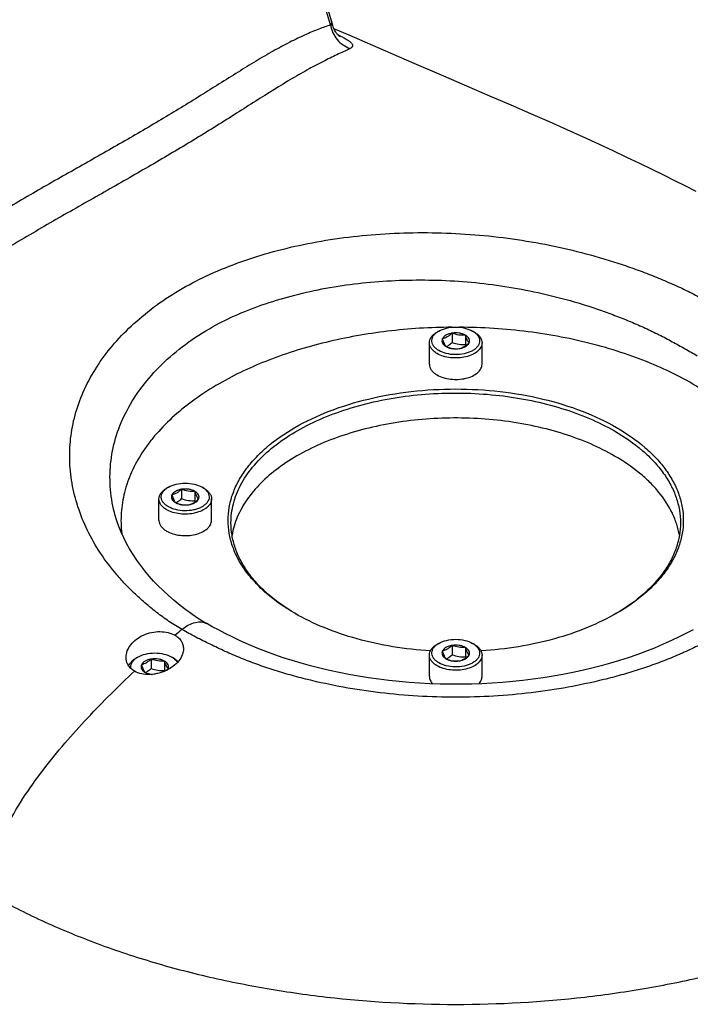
# Model space of a CAD drawing. Header units: millimetres. Extents: x 16 to 3344, y 34 to 2360.
# Tile 118 of 127: x 2955 to 3025, y 1861 to 1964. Entities that reach past the tile are written whole.
import ezdxf

# ---------------------------------------------------------------- set-up
doc = ezdxf.new("R2010")
doc.units = ezdxf.units.MM
doc.header["$LTSCALE"] = 185.02
doc.layers.add('DEFAULT_VBL19', color=7, linetype='CONTINUOUS')
doc.layers.add('TOP_ASM_PBL22', color=7, linetype='CONTINUOUS')

# ---------------------------------------------------------------- blocks, each defined once
blk = doc.blocks.new('TOP_ASM_PBL22', base_point=(2937.72, 1962.28))
at = {"layer": 'TOP_ASM_PBL22', "color": 7}
for p, q in [((2999.15, 1931.85), (2998.97, 1931.75)), ((3002.86, 1931.75), (3002.69, 1931.85)), ((3000.54, 1931.63), (3000.54, 1930.66)), ((3001.94, 1931.42), (3001.94, 1930.45)), ((2998.17, 1928.38), (2998.17, 1930.62)), ((3003.67, 1928.38), (3003.67, 1930.62)), ((2970.87, 1915.52), (2970.69, 1915.42)), ((2974.58, 1915.42), (2974.4, 1915.52)), ((2972.26, 1915.3), (2972.26, 1914.33)), ((2973.65, 1915.09), (2973.65, 1914.12)), ((2969.88, 1912.05), (2969.88, 1914.29)), ((2975.38, 1912.05), (2975.38, 1914.29)), ((2999.15, 1899.19), (2998.97, 1899.09)), ((3000.54, 1898.97), (3000.54, 1898)), ((3002.86, 1899.09), (3002.69, 1899.19)), ((2998.17, 1895.72), (2998.17, 1897.96)), ((3001.94, 1898.76), (3001.94, 1897.79)), ((3003.67, 1895.72), (3003.67, 1897.96)), ((2967.68, 1897.76), (2967.51, 1897.66)), ((2969.08, 1897.54), (2969.08, 1896.57)), ((2970.47, 1897.33), (2970.47, 1896.36)), ((2971.4, 1897.66), (2971.22, 1897.76))]:
    blk.add_line(p, q, dxfattribs=at)
for points in [[(2988.06, 1963.8), (2984.24, 1976.78), (2980.81, 1988.43), (2977.61, 1999.29), (2974.63, 2009.35)], [(2988.8, 1962.64), (2988.8, 1962.64), (2988.8, 1962.65), (2988.79, 1962.65), (2988.78, 1962.66), (2988.76, 1962.68), (2988.74, 1962.69), (2988.72, 1962.72), (2988.69, 1962.74), (2988.65, 1962.78), (2988.62, 1962.81), (2988.58, 1962.86), (2988.53, 1962.91), (2988.48, 1962.97), (2988.43, 1963.04), (2988.38, 1963.12), (2988.32, 1963.21), (2988.26, 1963.31), (2988.21, 1963.43), (2988.15, 1963.55), (2988.1, 1963.68), (2988.06, 1963.8)], [(3026.05, 1946.45), (3024.97, 1946.99), (3023.85, 1947.55), (3022.68, 1948.14), (3021.45, 1948.74), (3020.16, 1949.36), (3018.81, 1950.01), (3017.38, 1950.69), (3015.87, 1951.39), (3014.27, 1952.13), (3012.57, 1952.91), (3010.74, 1953.72), (3008.79, 1954.58), (3006.71, 1955.48), (3004.49, 1956.43), (3002.08, 1957.47), (2999.45, 1958.61), (2996.59, 1959.84), (2993.38, 1961.23), (2989.78, 1962.78), (2988.19, 1963.47)], [(2974.89, 1901.25), (2974.37, 1901.56), (2973.83, 1901.9), (2973.28, 1902.27), (2972.71, 1902.69), (2972.1, 1903.16), (2971.47, 1903.67), (2970.87, 1904.2), (2970.31, 1904.71), (2969.81, 1905.21), (2969.33, 1905.71), (2968.87, 1906.22), (2968.42, 1906.76), (2967.98, 1907.33), (2967.56, 1907.9), (2967.18, 1908.48), (2966.82, 1909.07), (2966.5, 1909.65), (2966.2, 1910.23), (2965.94, 1910.82), (2965.7, 1911.41), (2965.49, 1912.01), (2965.32, 1912.55)], [(3025.75, 1900.6), (3025.06, 1900.24), (3024.3, 1899.87), (3023.48, 1899.48), (3022.61, 1899.09), (3021.7, 1898.7), (3020.78, 1898.34), (3019.87, 1898), (3018.97, 1897.69), (3018.05, 1897.39), (3017.11, 1897.11), (3016.14, 1896.85), (3015.16, 1896.59), (3014.16, 1896.36), (3013.15, 1896.14), (3012.13, 1895.94), (3011.1, 1895.75), (3010.05, 1895.58), (3009, 1895.44), (3007.94, 1895.31), (3006.88, 1895.19), (3005.8, 1895.1), (3004.73, 1895.02), (3003.65, 1894.97), (3002.56, 1894.93), (3001.48, 1894.91), (3000.39, 1894.91), (2999.31, 1894.93), (2998.22, 1894.97), (2997.14, 1895.02), (2996.06, 1895.1), (2994.99, 1895.19), (2993.93, 1895.3), (2992.87, 1895.43), (2991.81, 1895.58), (2990.77, 1895.75), (2989.74, 1895.93), (2988.72, 1896.13), (2987.71, 1896.35), (2986.71, 1896.59), (2985.72, 1896.84), (2984.76, 1897.11), (2983.81, 1897.39), (2982.89, 1897.68), (2981.99, 1897.99), (2981.08, 1898.33), (2980.17, 1898.69), (2979.26, 1899.07), (2978.38, 1899.47), (2977.56, 1899.86), (2976.8, 1900.23), (2976.1, 1900.59), (2975.46, 1900.93), (2974.89, 1901.25)]]:
    blk.add_lwpolyline(points, dxfattribs=at)
for centre, radius, start, end in [((2999.05, 1931.97), 1.96, 296.7493, 300.0196), ((3009.55, 1932.93), 8.01, 198.0496, 198.8738), ((2970.77, 1915.64), 1.96, 296.7493, 300.0196), ((2981.27, 1916.6), 8.01, 198.0496, 198.8738), ((2995.22, 1921.12), 21.84, 239.3579, 239.6842), ((3006.64, 1921.09), 21.8, 300.4234, 300.6409), ((3045.87, 1811.58), 115.52, 129.5607, 130.0293), ((2999.05, 1899.31), 1.96, 296.7493, 300.0196), ((3009.55, 1900.27), 8.01, 198.0496, 198.8738), ((2967.59, 1897.89), 1.96, 296.7493, 300.0196), ((2978.46, 1898.96), 8.4, 198.0605, 198.5742)]:
    blk.add_arc(centre, radius, start, end, dxfattribs=at)
for points, knots in [([(2987.82, 1963.87), (2986.72, 1967.62), (2984.51, 1975.13), (2981.21, 1986.39), (2977.91, 1997.65), (2975.69, 2005.15), (2974.56, 2008.9)], [0, 0, 0, 0, 0.25001, 0.500033, 0.750063, 1, 1, 1, 1]), ([(2987.82, 1963.87), (2987.63, 1963.8), (2987.22, 1963.66), (2986.33, 1963.33), (2985.09, 1962.81), (2983.5, 1962.04), (2981.8, 1961.12), (2980, 1960.07), (2977.47, 1958.51), (2974.87, 1956.86), (2972.18, 1955.2), (2969.37, 1953.51), (2965.74, 1951.39), (2962.03, 1949.29), (2959, 1947.58), (2956.68, 1946.25), (2954.35, 1944.89), (2951.18, 1943.03), (2947.16, 1940.67), (2943.07, 1938.32), (2939.72, 1936.46), (2936.28, 1934.59), (2932.78, 1932.72), (2929.26, 1930.77), (2926.58, 1929.24), (2923.88, 1927.61), (2921.18, 1925.89), (2918.48, 1924.1), (2916.67, 1922.88), (2915.77, 1922.27)], [0, 0, 0, 0, 0.007329, 0.015599, 0.03442, 0.055746, 0.079114, 0.104146, 0.130516, 0.186201, 0.215066, 0.244452, 0.304608, 0.366465, 0.398021, 0.43003, 0.462505, 0.495411, 0.562322, 0.630617, 0.665284, 0.700316, 0.771688, 0.808186, 0.845317, 0.883115, 0.921571, 0.960596, 1, 1, 1, 1]), ([(2987.9, 1964.35), (2987.93, 1964.28), (2987.93, 1964.1), (2987.87, 1963.95), (2987.82, 1963.87)], [0, 0, 0, 0, 0.462511, 1, 1, 1, 1]), ([(2987.82, 1963.87), (2987.87, 1963.59), (2988.04, 1963.04), (2988.49, 1962.32), (2989.12, 1961.75), (2989.62, 1961.49), (2989.88, 1961.41)], [0, 0, 0, 0, 0.252292, 0.504511, 0.754298, 1, 1, 1, 1]), ([(2988.06, 1963.8), (2988.07, 1963.8), (2988.07, 1963.8), (2988.06, 1963.8), (2988.06, 1963.8), (2988.05, 1963.8), (2988.03, 1963.8), (2988, 1963.81), (2987.97, 1963.82), (2987.91, 1963.84), (2987.86, 1963.86), (2987.82, 1963.87)], [0, 0, 0, 0, 0.013456, 0.025964, 0.04413, 0.070207, 0.147779, 0.258953, 0.40177, 0.573906, 1, 1, 1, 1]), ([(2988.59, 1962.84), (2988.75, 1962.77), (2989.05, 1962.62), (2989.44, 1962.41), (2989.76, 1962.2), (2989.96, 1962.04), (2990.07, 1961.91), (2990.12, 1961.82), (2990.14, 1961.74), (2990.14, 1961.66), (2990.11, 1961.59), (2990.06, 1961.52), (2989.98, 1961.46), (2989.92, 1961.42), (2989.88, 1961.41)], [0, 0, 0, 0, 0.220328, 0.41118, 0.567953, 0.689701, 0.737588, 0.777927, 0.812495, 0.843971, 0.875757, 0.911054, 0.952058, 1, 1, 1, 1]), ([(2989.88, 1961.41), (2989.69, 1961.31), (2989.29, 1961.12), (2988.66, 1960.82), (2987.95, 1960.49), (2986.92, 1959.97), (2985.52, 1959.24), (2983.11, 1957.86), (2980.6, 1956.28), (2977.98, 1954.61), (2975.19, 1952.84), (2971.56, 1950.64), (2967.82, 1948.47), (2964.75, 1946.71), (2962.4, 1945.38), (2960.01, 1944.03), (2957.59, 1942.63), (2955.16, 1941.2), (2952.69, 1939.75), (2950.19, 1938.29), (2946.79, 1936.33), (2943.33, 1934.38), (2939.82, 1932.46), (2937.12, 1931.02), (2934.38, 1929.56), (2931.61, 1928.07), (2928.81, 1926.51), (2925.99, 1924.86), (2923.63, 1923.43), (2921.74, 1922.25), (2920.3, 1921.35), (2918.86, 1920.46), (2916.92, 1919.27), (2915.45, 1918.41), (2914.46, 1917.87)], [0, 0, 0, 0, 0.007173, 0.015322, 0.024281, 0.033954, 0.055159, 0.078464, 0.129823, 0.157235, 0.18543, 0.243531, 0.303529, 0.334181, 0.36526, 0.396784, 0.428787, 0.461256, 0.494132, 0.527378, 0.560979, 0.629236, 0.663907, 0.698983, 0.734546, 0.770686, 0.807474, 0.844952, 0.883103, 0.902406, 0.921833, 0.941357, 0.96094, 1, 1, 1, 1]), ([(2972.31, 1936.29), (2973.26, 1936.84), (2975.27, 1937.86), (2978.47, 1939.15), (2981.88, 1940.21), (2986.73, 1941.34), (2991.8, 1941.99), (2996.98, 1942.18), (3002.26, 1942.07), (3007.51, 1941.49), (3012.65, 1940.45), (3015.78, 1939.62), (3018.21, 1938.85), (3019.98, 1938.24), (3021.71, 1937.57), (3023.39, 1936.87), (3025.02, 1936.12), (3026.58, 1935.32), (3028.08, 1934.5), (3029.06, 1933.96), (3029.54, 1933.68)], [0, 0, 0, 0, 0.055457, 0.113171, 0.173072, 0.234948, 0.363339, 0.429197, 0.495614, 0.628517, 0.694316, 0.759134, 0.791049, 0.822558, 0.853606, 0.884134, 0.914117, 0.943565, 0.972301, 1, 1, 1, 1]), ([(2975.16, 1932.1), (2976.01, 1932.59), (2977.81, 1933.5), (2980.68, 1934.63), (2983.73, 1935.56), (2988.08, 1936.55), (2992.61, 1937.1), (2997.25, 1937.23), (3000.78, 1937.13), (3004.31, 1936.8), (3007.81, 1936.26), (3011.22, 1935.52), (3014, 1934.73), (3016.15, 1934.01), (3017.72, 1933.43), (3019.25, 1932.82), (3020.74, 1932.17), (3022.18, 1931.48), (3023.56, 1930.75), (3024.67, 1930.13), (3025.54, 1929.64), (3025.97, 1929.39), (3026.18, 1929.27)], [0, 0, 0, 0, 0.055532, 0.113336, 0.173325, 0.235284, 0.363834, 0.429771, 0.496269, 0.562919, 0.62932, 0.695074, 0.759782, 0.791619, 0.823042, 0.853999, 0.884442, 0.914359, 0.943709, 0.972323, 0.986281, 1, 1, 1, 1]), ([(2972.3, 1900.64), (2972.07, 1900.77), (2971.6, 1901.05), (2970.71, 1901.63), (2969.64, 1902.41), (2968.62, 1903.25), (2967.85, 1903.93), (2967.1, 1904.62), (2966.23, 1905.51), (2964.94, 1906.96), (2963.55, 1908.86), (2962.23, 1911.26), (2961.27, 1913.73), (2960.69, 1916.23), (2960.49, 1918.74), (2960.67, 1921.24), (2961.24, 1923.7), (2962.2, 1926.11), (2963.53, 1928.43), (2965.23, 1930.64), (2967.27, 1932.71), (2969.64, 1934.63), (2971.39, 1935.76), (2972.31, 1936.29)], [0, 0, 0, 0, 0.018088, 0.036076, 0.071826, 0.10705, 0.124375, 0.141483, 0.175075, 0.207953, 0.271647, 0.332798, 0.3917, 0.448804, 0.504737, 0.560319, 0.616462, 0.673983, 0.733544, 0.795671, 0.860711, 0.928831, 1, 1, 1, 1]), ([(2965.32, 1912.55), (2965.07, 1913.44), (2964.74, 1915.24), (2964.75, 1917.98), (2965.28, 1920.68), (2966.33, 1923.3), (2967.87, 1925.81), (2969.87, 1928.15), (2972.32, 1930.29), (2974.17, 1931.53), (2975.16, 1932.1)], [0, 0, 0, 0, 0.116637, 0.231149, 0.346313, 0.464617, 0.588016, 0.717943, 0.85521, 1, 1, 1, 1]), ([(3000.51, 1932.25), (2998.27, 1932.24), (2993.83, 1931.96), (2987.41, 1930.82), (2981.48, 1929), (2977.84, 1927.3), (2976.17, 1926.34)], [0, 0, 0, 0, 0.266145, 0.525346, 0.771599, 1, 1, 1, 1]), ([(2998.98, 1931.74), (2998.99, 1931.75), (2999.05, 1931.79), (2999.11, 1931.82), (2999.15, 1931.85)], [0, 0, 0, 0, 0.244988, 1, 1, 1, 1]), ([(2999.15, 1931.85), (2999.4, 1931.99), (2999.98, 1932.2), (3000.92, 1932.31), (3001.85, 1932.2), (3002.43, 1931.99), (3002.69, 1931.85)], [0, 0, 0, 0, 0.237217, 0.499998, 0.762781, 1, 1, 1, 1]), ([(3035.75, 1910.07), (3035.87, 1910.76), (3035.98, 1912.17), (3035.77, 1914.28), (3035.17, 1916.37), (3034.21, 1918.4), (3032.89, 1920.36), (3031.23, 1922.23), (3029.24, 1923.98), (3026.96, 1925.6), (3024.4, 1927.08), (3021.59, 1928.4), (3018.56, 1929.54), (3014.21, 1930.84), (3008.44, 1931.93), (3003.7, 1932.24), (3001.3, 1932.25)], [0, 0, 0, 0, 0.045876, 0.091805, 0.138747, 0.18756, 0.238932, 0.293356, 0.351127, 0.412361, 0.477017, 0.544927, 0.615816, 0.689321, 0.842321, 1, 1, 1, 1]), ([(3002.69, 1931.85), (3002.7, 1931.84), (3002.76, 1931.8), (3002.82, 1931.77), (3002.86, 1931.74)], [0, 0, 0, 0, 0.255046, 1, 1, 1, 1]), ([(2998.17, 1930.62), (2998.17, 1930.73), (2998.21, 1930.95), (2998.37, 1931.25), (2998.63, 1931.53), (2998.85, 1931.68), (2998.97, 1931.75)], [0, 0, 0, 0, 0.217772, 0.450951, 0.710201, 1, 1, 1, 1]), ([(2999.15, 1929.81), (2999.05, 1929.87), (2998.86, 1929.99), (2998.63, 1930.23), (2998.48, 1930.48), (2998.41, 1930.75), (2998.43, 1931.03), (2998.53, 1931.29), (2998.72, 1931.54), (2998.89, 1931.67), (2998.98, 1931.74)], [0, 0, 0, 0, 0.147321, 0.280118, 0.400113, 0.511587, 0.621042, 0.735586, 0.860862, 1, 1, 1, 1]), ([(3002.86, 1931.74), (3002.95, 1931.67), (3003.12, 1931.53), (3003.31, 1931.27), (3003.42, 1931), (3003.43, 1930.71), (3003.34, 1930.43), (3003.16, 1930.17), (3002.91, 1929.94), (3002.59, 1929.74), (3002.21, 1929.58), (3001.63, 1929.42), (3000.85, 1929.35), (2999.95, 1929.46), (2999.39, 1929.67), (2999.15, 1929.81)], [0, 0, 0, 0, 0.057144, 0.108417, 0.155259, 0.200239, 0.246502, 0.296788, 0.352763, 0.414952, 0.482973, 0.555797, 0.709472, 0.862153, 1, 1, 1, 1]), ([(2999.52, 1931.04), (2999.49, 1930.98), (2999.46, 1930.83), (2999.51, 1930.6), (2999.67, 1930.39), (2999.81, 1930.29), (2999.9, 1930.24)], [0, 0, 0, 0, 0.226459, 0.452919, 0.706139, 1, 1, 1, 1]), ([(3000.54, 1931.63), (3000.43, 1931.61), (3000.2, 1931.56), (2999.83, 1931.4), (2999.6, 1931.2), (2999.52, 1931.04)], [0, 0, 0, 0, 0.295032, 0.564531, 1, 1, 1, 1]), ([(3000.54, 1931.63), (3000.46, 1931.56), (3000.3, 1931.42), (3000.04, 1931.24), (2999.79, 1931.12), (2999.61, 1931.06), (2999.52, 1931.04)], [0, 0, 0, 0, 0.276817, 0.53769, 0.777992, 1, 1, 1, 1]), ([(2999.52, 1931.04), (2999.55, 1930.95), (2999.61, 1930.79), (2999.72, 1930.51), (2999.82, 1930.33), (2999.9, 1930.24)], [0, 0, 0, 0, 0.315642, 0.592564, 1, 1, 1, 1]), ([(3001.94, 1931.42), (3001.84, 1931.47), (3001.63, 1931.56), (3001.17, 1931.67), (3000.79, 1931.67), (3000.54, 1931.63)], [0, 0, 0, 0, 0.228315, 0.478261, 1, 1, 1, 1]), ([(3001.94, 1931.42), (3001.82, 1931.41), (3001.59, 1931.4), (3001.12, 1931.44), (3000.77, 1931.54), (3000.54, 1931.63)], [0, 0, 0, 0, 0.242378, 0.490754, 1, 1, 1, 1]), ([(3002.31, 1930.61), (3002.34, 1930.68), (3002.38, 1930.83), (3002.32, 1931.06), (3002.17, 1931.26), (3002.02, 1931.37), (3001.94, 1931.42)], [0, 0, 0, 0, 0.226459, 0.452919, 0.706139, 1, 1, 1, 1]), ([(3002.31, 1930.61), (3002.24, 1930.71), (3002.14, 1930.89), (3002.02, 1931.16), (3001.97, 1931.33), (3001.94, 1931.42)], [0, 0, 0, 0, 0.407436, 0.684358, 1, 1, 1, 1]), ([(3002.86, 1931.75), (3002.98, 1931.68), (3003.2, 1931.53), (3003.46, 1931.25), (3003.63, 1930.95), (3003.67, 1930.73), (3003.67, 1930.62)], [0, 0, 0, 0, 0.289801, 0.549051, 0.782229, 1, 1, 1, 1]), ([(2998.97, 1929.5), (2998.85, 1929.57), (2998.63, 1929.72), (2998.37, 1930), (2998.21, 1930.3), (2998.17, 1930.52), (2998.17, 1930.62)], [0, 0, 0, 0, 0.289801, 0.549051, 0.782229, 1, 1, 1, 1]), ([(3003.67, 1930.62), (3003.67, 1930.55), (3003.65, 1930.38), (3003.56, 1930.15), (3003.41, 1929.93), (3003.12, 1929.65), (3002.65, 1929.36), (3001.96, 1929.13), (3001.18, 1929.02), (3000.39, 1929.04), (2999.64, 1929.19), (2999.18, 1929.38), (2998.97, 1929.5)], [0, 0, 0, 0, 0.04286, 0.087489, 0.135322, 0.187287, 0.304552, 0.438223, 0.58257, 0.729726, 0.87132, 1, 1, 1, 1]), ([(2999.9, 1930.24), (3000.12, 1930.15), (3000.47, 1930.04), (3000.94, 1930), (3001.18, 1930.01), (3001.29, 1930.02)], [0, 0, 0, 0, 0.509246, 0.757622, 1, 1, 1, 1]), ([(2999.9, 1930.24), (2999.99, 1930.18), (3000.2, 1930.09), (3000.67, 1929.98), (3001.05, 1929.98), (3001.29, 1930.02)], [0, 0, 0, 0, 0.228315, 0.478261, 1, 1, 1, 1]), ([(3000.03, 1930.28), (3000.08, 1930.3), (3000.26, 1930.42), (3000.42, 1930.55), (3000.54, 1930.66)], [0, 0, 0, 0, 0.238304, 1, 1, 1, 1]), ([(3000.54, 1930.66), (3000.77, 1930.57), (3001.12, 1930.47), (3001.59, 1930.43), (3001.82, 1930.44), (3001.94, 1930.45)], [0, 0, 0, 0, 0.509246, 0.757622, 1, 1, 1, 1]), ([(3001.29, 1930.02), (3001.38, 1930.04), (3001.55, 1930.1), (3001.81, 1930.22), (3002.07, 1930.4), (3002.23, 1930.54), (3002.31, 1930.61)], [0, 0, 0, 0, 0.222008, 0.46231, 0.723183, 1, 1, 1, 1]), ([(3001.29, 1930.02), (3001.41, 1930.04), (3001.63, 1930.09), (3002, 1930.25), (3002.24, 1930.45), (3002.31, 1930.61)], [0, 0, 0, 0, 0.295032, 0.564531, 1, 1, 1, 1]), ([(2998.17, 1928.38), (2998.17, 1928.27), (2998.21, 1928.06), (2998.37, 1927.75), (2998.63, 1927.48), (2998.85, 1927.33), (2998.97, 1927.26)], [0, 0, 0, 0, 0.217771, 0.450949, 0.710199, 1, 1, 1, 1]), ([(2998.97, 1927.26), (2999.18, 1927.14), (2999.64, 1926.95), (3000.39, 1926.8), (3001.18, 1926.78), (3001.96, 1926.88), (3002.65, 1927.11), (3003.12, 1927.41), (3003.41, 1927.69), (3003.56, 1927.91), (3003.65, 1928.14), (3003.67, 1928.3), (3003.67, 1928.38)], [0, 0, 0, 0, 0.12868, 0.270274, 0.41743, 0.561777, 0.695449, 0.812714, 0.864678, 0.912511, 0.95714, 1, 1, 1, 1]), ([(2976.17, 1926.34), (2975.31, 1925.84), (2973.69, 1924.81), (2971.5, 1923.06), (2969.92, 1921.48), (2968.84, 1920.16), (2967.92, 1918.85), (2966.98, 1917.15), (2966.23, 1915.02), (2965.88, 1912.85), (2965.91, 1911.39), (2966, 1910.68)], [0, 0, 0, 0, 0.14991, 0.291344, 0.424398, 0.487966, 0.549681, 0.668066, 0.781178, 0.891037, 1, 1, 1, 1]), ([(2984.09, 1902.33), (2983.04, 1902.94), (2981.58, 1903.94), (2979.93, 1905.53), (2978.92, 1906.75), (2978.12, 1908.02), (2977.55, 1909.34), (2977.2, 1910.69), (2977.08, 1912.05), (2977.2, 1913.41), (2977.55, 1914.76), (2978.12, 1916.07), (2978.92, 1917.35), (2979.93, 1918.57), (2981.58, 1920.15), (2984.15, 1921.92), (2987.76, 1923.6), (2991.86, 1924.85), (2996.3, 1925.62), (3000.92, 1925.88), (3005.53, 1925.62), (3009.97, 1924.85), (3014.08, 1923.6), (3016.6, 1922.43), (3017.75, 1921.76)], [0, 0, 0, 0, 0.060333, 0.088129, 0.1144, 0.139303, 0.163074, 0.186034, 0.20857, 0.231105, 0.254065, 0.277836, 0.302739, 0.32901, 0.356805, 0.417139, 0.483674, 0.555466, 0.631034, 0.708569, 0.786104, 0.861672, 0.933464, 1, 1, 1, 1]), ([(2977.42, 1911.8), (2977.42, 1912.14), (2977.46, 1912.81), (2977.72, 1914.15), (2978.38, 1915.82), (2979.66, 1917.7), (2981.39, 1919.44), (2983.53, 1921), (2986.04, 1922.37), (2988.87, 1923.51), (2991.95, 1924.4), (2995.23, 1925.02), (2998.62, 1925.36), (3002.07, 1925.4), (3005.49, 1925.16), (3008.81, 1924.64), (3011.96, 1923.83), (3014.88, 1922.78), (3016.69, 1921.88), (3017.54, 1921.4)], [0, 0, 0, 0, 0.021333, 0.042895, 0.087473, 0.135251, 0.187156, 0.243598, 0.30455, 0.369643, 0.438245, 0.509537, 0.582568, 0.656305, 0.729688, 0.80167, 0.871268, 0.937612, 1, 1, 1, 1]), ([(3017.54, 1918.78), (3016.73, 1919.25), (3015, 1920.11), (3012.22, 1921.14), (3009.21, 1921.93), (3006.04, 1922.48), (3002.77, 1922.76), (2999.47, 1922.78), (2996.19, 1922.53), (2993.01, 1922.01), (2989.98, 1921.25), (2987.17, 1920.25), (2984.62, 1919.03), (2982.4, 1917.61), (2980.53, 1916.03), (2979.06, 1914.3), (2978.03, 1912.46), (2977.64, 1911.15), (2977.53, 1910.5)], [0, 0, 0, 0, 0.06147, 0.126707, 0.195084, 0.265825, 0.338051, 0.410817, 0.483162, 0.554137, 0.622851, 0.688514, 0.750479, 0.808298, 0.861789, 0.91111, 0.956836, 1, 1, 1, 1]), ([(3017.75, 1921.76), (3018.79, 1921.16), (3020.25, 1920.15), (3021.91, 1918.57), (3022.92, 1917.35), (3023.71, 1916.07), (3024.29, 1914.76), (3024.64, 1913.41), (3024.76, 1912.05), (3024.64, 1910.69), (3024.29, 1909.34), (3023.71, 1908.02), (3022.92, 1906.75), (3021.91, 1905.53), (3020.26, 1903.94), (3018.79, 1902.94), (3017.75, 1902.33)], [0, 0, 0, 0, 0.144637, 0.21127, 0.274251, 0.33395, 0.390937, 0.445979, 0.500003, 0.554026, 0.609068, 0.666055, 0.725753, 0.788733, 0.855365, 1, 1, 1, 1]), ([(3017.54, 1921.4), (3018.57, 1920.8), (3020.01, 1919.81), (3021.65, 1918.24), (3022.64, 1917.04), (3023.43, 1915.78), (3024, 1914.48), (3024.34, 1913.15), (3024.42, 1912.25), (3024.42, 1911.8)], [0, 0, 0, 0, 0.289273, 0.422539, 0.548499, 0.667896, 0.78187, 0.891953, 1, 1, 1, 1]), ([(3024.31, 1910.49), (3024.24, 1910.88), (3024.05, 1911.67), (3023.43, 1913.23), (3022.46, 1914.7), (3021.23, 1916.05), (3019.73, 1917.39), (3018.45, 1918.26), (3017.54, 1918.78)], [0, 0, 0, 0, 0.107829, 0.218797, 0.454336, 0.580991, 0.714097, 1, 1, 1, 1]), ([(2969.88, 1914.29), (2969.88, 1914.4), (2969.92, 1914.62), (2970.09, 1914.92), (2970.35, 1915.2), (2970.57, 1915.35), (2970.69, 1915.42)], [0, 0, 0, 0, 0.217772, 0.450951, 0.710201, 1, 1, 1, 1]), ([(2970.87, 1913.48), (2970.76, 1913.54), (2970.58, 1913.66), (2970.35, 1913.9), (2970.19, 1914.15), (2970.12, 1914.42), (2970.14, 1914.7), (2970.25, 1914.96), (2970.44, 1915.21), (2970.6, 1915.34), (2970.69, 1915.41)], [0, 0, 0, 0, 0.147321, 0.280118, 0.400113, 0.511587, 0.621042, 0.735586, 0.860862, 1, 1, 1, 1]), ([(2970.69, 1915.41), (2970.71, 1915.42), (2970.76, 1915.46), (2970.82, 1915.49), (2970.87, 1915.52)], [0, 0, 0, 0, 0.244988, 1, 1, 1, 1]), ([(2970.87, 1915.52), (2971.12, 1915.66), (2971.7, 1915.87), (2972.63, 1915.98), (2973.57, 1915.87), (2974.15, 1915.66), (2974.4, 1915.52)], [0, 0, 0, 0, 0.237217, 0.499998, 0.762781, 1, 1, 1, 1]), ([(2974.57, 1915.41), (2974.67, 1915.34), (2974.84, 1915.2), (2975.03, 1914.94), (2975.13, 1914.67), (2975.14, 1914.38), (2975.05, 1914.1), (2974.88, 1913.84), (2974.63, 1913.61), (2974.3, 1913.41), (2973.92, 1913.25), (2973.34, 1913.09), (2972.57, 1913.02), (2971.67, 1913.13), (2971.11, 1913.34), (2970.87, 1913.48)], [0, 0, 0, 0, 0.057144, 0.108417, 0.155259, 0.200239, 0.246502, 0.296788, 0.352763, 0.414952, 0.482973, 0.555797, 0.709472, 0.862153, 1, 1, 1, 1]), ([(2974.4, 1915.52), (2974.42, 1915.51), (2974.48, 1915.48), (2974.53, 1915.44), (2974.57, 1915.41)], [0, 0, 0, 0, 0.255046, 1, 1, 1, 1]), ([(2974.58, 1915.42), (2974.7, 1915.35), (2974.92, 1915.2), (2975.18, 1914.92), (2975.35, 1914.62), (2975.38, 1914.4), (2975.38, 1914.29)], [0, 0, 0, 0, 0.289801, 0.549051, 0.782229, 1, 1, 1, 1]), ([(2971.24, 1914.71), (2971.21, 1914.65), (2971.17, 1914.5), (2971.23, 1914.27), (2971.38, 1914.06), (2971.53, 1913.96), (2971.61, 1913.91)], [0, 0, 0, 0, 0.226459, 0.452919, 0.706139, 1, 1, 1, 1]), ([(2972.26, 1915.3), (2972.14, 1915.28), (2971.92, 1915.23), (2971.55, 1915.07), (2971.31, 1914.87), (2971.24, 1914.71)], [0, 0, 0, 0, 0.295032, 0.564531, 1, 1, 1, 1]), ([(2972.26, 1915.3), (2972.18, 1915.23), (2972.02, 1915.09), (2971.76, 1914.91), (2971.5, 1914.79), (2971.33, 1914.73), (2971.24, 1914.71)], [0, 0, 0, 0, 0.276817, 0.53769, 0.777992, 1, 1, 1, 1]), ([(2971.24, 1914.71), (2971.27, 1914.62), (2971.33, 1914.46), (2971.44, 1914.18), (2971.54, 1914), (2971.61, 1913.91)], [0, 0, 0, 0, 0.315642, 0.592564, 1, 1, 1, 1]), ([(2971.75, 1913.95), (2971.79, 1913.97), (2971.97, 1914.09), (2972.14, 1914.22), (2972.26, 1914.33)], [0, 0, 0, 0, 0.238304, 1, 1, 1, 1]), ([(2973.65, 1915.09), (2973.56, 1915.14), (2973.35, 1915.23), (2972.88, 1915.34), (2972.51, 1915.34), (2972.26, 1915.3)], [0, 0, 0, 0, 0.228315, 0.478261, 1, 1, 1, 1]), ([(2973.65, 1915.09), (2973.54, 1915.08), (2973.31, 1915.07), (2972.83, 1915.11), (2972.48, 1915.21), (2972.26, 1915.3)], [0, 0, 0, 0, 0.242378, 0.490754, 1, 1, 1, 1]), ([(2972.26, 1914.33), (2972.48, 1914.24), (2972.83, 1914.14), (2973.31, 1914.1), (2973.54, 1914.11), (2973.65, 1914.12)], [0, 0, 0, 0, 0.509246, 0.757622, 1, 1, 1, 1]), ([(2974.03, 1914.28), (2974.06, 1914.35), (2974.1, 1914.5), (2974.04, 1914.73), (2973.88, 1914.93), (2973.74, 1915.04), (2973.65, 1915.09)], [0, 0, 0, 0, 0.226459, 0.452919, 0.706139, 1, 1, 1, 1]), ([(2974.03, 1914.28), (2973.95, 1914.38), (2973.85, 1914.56), (2973.74, 1914.83), (2973.68, 1915), (2973.65, 1915.09)], [0, 0, 0, 0, 0.407436, 0.684358, 1, 1, 1, 1]), ([(2970.69, 1913.17), (2970.57, 1913.24), (2970.35, 1913.39), (2970.09, 1913.67), (2969.92, 1913.97), (2969.88, 1914.19), (2969.88, 1914.29)], [0, 0, 0, 0, 0.289801, 0.549051, 0.782229, 1, 1, 1, 1]), ([(2975.38, 1914.29), (2975.38, 1914.22), (2975.36, 1914.05), (2975.27, 1913.82), (2975.12, 1913.6), (2974.84, 1913.32), (2974.36, 1913.03), (2973.67, 1912.8), (2972.9, 1912.69), (2972.1, 1912.71), (2971.35, 1912.86), (2970.89, 1913.05), (2970.69, 1913.17)], [0, 0, 0, 0, 0.04286, 0.087489, 0.135322, 0.187287, 0.304552, 0.438223, 0.58257, 0.729726, 0.87132, 1, 1, 1, 1]), ([(2971.61, 1913.91), (2971.84, 1913.82), (2972.19, 1913.71), (2972.66, 1913.67), (2972.89, 1913.68), (2973.01, 1913.69)], [0, 0, 0, 0, 0.509246, 0.757622, 1, 1, 1, 1]), ([(2971.61, 1913.91), (2971.71, 1913.85), (2971.92, 1913.76), (2972.39, 1913.65), (2972.76, 1913.65), (2973.01, 1913.69)], [0, 0, 0, 0, 0.228315, 0.478261, 1, 1, 1, 1]), ([(2973.01, 1913.69), (2973.09, 1913.71), (2973.27, 1913.77), (2973.53, 1913.89), (2973.78, 1914.07), (2973.95, 1914.21), (2974.03, 1914.28)], [0, 0, 0, 0, 0.222008, 0.46231, 0.723183, 1, 1, 1, 1]), ([(2973.01, 1913.69), (2973.13, 1913.71), (2973.35, 1913.76), (2973.72, 1913.92), (2973.95, 1914.12), (2974.03, 1914.28)], [0, 0, 0, 0, 0.295032, 0.564531, 1, 1, 1, 1]), ([(2969.88, 1912.05), (2969.88, 1911.94), (2969.92, 1911.73), (2970.09, 1911.42), (2970.35, 1911.15), (2970.57, 1911), (2970.69, 1910.93)], [0, 0, 0, 0, 0.217771, 0.450949, 0.710199, 1, 1, 1, 1]), ([(2970.69, 1910.93), (2970.89, 1910.81), (2971.35, 1910.62), (2972.1, 1910.47), (2972.9, 1910.45), (2973.67, 1910.55), (2974.36, 1910.78), (2974.84, 1911.08), (2975.12, 1911.36), (2975.27, 1911.58), (2975.36, 1911.81), (2975.38, 1911.97), (2975.38, 1912.05)], [0, 0, 0, 0, 0.12868, 0.270274, 0.41743, 0.561777, 0.695449, 0.812714, 0.864678, 0.912511, 0.95714, 1, 1, 1, 1]), ([(2984.09, 1902.33), (2983.09, 1902.93), (2981.68, 1903.92), (2980.1, 1905.46), (2979.14, 1906.65), (2978.38, 1907.89), (2977.83, 1909.17), (2977.49, 1910.48), (2977.42, 1911.37), (2977.42, 1911.8)], [0, 0, 0, 0, 0.288543, 0.421606, 0.547502, 0.666979, 0.781169, 0.891574, 1, 1, 1, 1]), ([(3024.42, 1911.8), (3024.42, 1911.37), (3024.34, 1910.48), (3024.01, 1909.17), (3023.46, 1907.89), (3022.7, 1906.65), (3021.73, 1905.46), (3020.15, 1903.92), (3018.75, 1902.93), (3017.75, 1902.33)], [0, 0, 0, 0, 0.108425, 0.218829, 0.333019, 0.452496, 0.578392, 0.711455, 1, 1, 1, 1]), ([(2998.27, 1898.39), (2996.96, 1898.48), (2994.37, 1898.77), (2990.64, 1899.58), (2987.2, 1900.74), (2985.07, 1901.76), (2984.09, 1902.33)], [0, 0, 0, 0, 0.266546, 0.524847, 0.770516, 1, 1, 1, 1]), ([(3017.75, 1902.33), (3016.76, 1901.77), (3014.64, 1900.74), (3011.19, 1899.58), (3007.46, 1898.77), (3004.88, 1898.48), (3003.57, 1898.39)], [0, 0, 0, 0, 0.229483, 0.475151, 0.733453, 1, 1, 1, 1]), ([(2972.3, 1900.64), (2972.52, 1900.82), (2972.96, 1901.12), (2973.65, 1901.41), (2974.23, 1901.46), (2974.63, 1901.38), (2974.81, 1901.3), (2974.89, 1901.25)], [0, 0, 0, 0, 0.299831, 0.563534, 0.792416, 0.897742, 1, 1, 1, 1]), ([(2966.45, 1897.73), (2966.45, 1897.96), (2966.55, 1898.44), (2966.93, 1899.09), (2967.52, 1899.66), (2968.26, 1900.09), (2969.11, 1900.36), (2969.99, 1900.45), (2970.83, 1900.35), (2971.35, 1900.16), (2971.57, 1900.03)], [0, 0, 0, 0, 0.105401, 0.219514, 0.343443, 0.475847, 0.613196, 0.750211, 0.880831, 1, 1, 1, 1]), ([(2971.57, 1900.03), (2971.71, 1899.95), (2971.95, 1899.78), (2972.24, 1899.44), (2972.41, 1899.05), (2972.45, 1898.77), (2972.45, 1898.63)], [0, 0, 0, 0, 0.268873, 0.519898, 0.760348, 1, 1, 1, 1]), ([(3029.54, 1900.64), (3029.06, 1900.36), (3028.09, 1899.83), (3026.58, 1899.08), (3025.02, 1898.34), (3023.4, 1897.64), (3021.72, 1896.99), (3020, 1896.4), (3018.22, 1895.87), (3015.79, 1895.23), (3012.65, 1894.56), (3007.5, 1893.79), (3000.92, 1893.4), (2994.34, 1893.79), (2989.18, 1894.56), (2986.05, 1895.23), (2983.62, 1895.87), (2981.84, 1896.4), (2980.11, 1896.99), (2978.44, 1897.64), (2976.81, 1898.34), (2975.25, 1899.08), (2973.75, 1899.83), (2972.77, 1900.36), (2972.3, 1900.64)], [0, 0, 0, 0, 0.027523, 0.05578, 0.084797, 0.114426, 0.144576, 0.175196, 0.206274, 0.237788, 0.30194, 0.367297, 0.499999, 0.632701, 0.698059, 0.762211, 0.793724, 0.824803, 0.855424, 0.885573, 0.915203, 0.944219, 0.972477, 1, 1, 1, 1]), ([(2998.17, 1897.96), (2998.17, 1898.07), (2998.21, 1898.29), (2998.37, 1898.59), (2998.63, 1898.87), (2998.85, 1899.02), (2998.97, 1899.09)], [0, 0, 0, 0, 0.217772, 0.450951, 0.710201, 1, 1, 1, 1]), ([(2999.15, 1897.15), (2999.05, 1897.21), (2998.86, 1897.34), (2998.63, 1897.57), (2998.48, 1897.82), (2998.41, 1898.09), (2998.43, 1898.37), (2998.53, 1898.63), (2998.72, 1898.88), (2998.89, 1899.01), (2998.98, 1899.08)], [0, 0, 0, 0, 0.147321, 0.280118, 0.400113, 0.511587, 0.621042, 0.735586, 0.860862, 1, 1, 1, 1]), ([(2998.98, 1899.08), (2998.99, 1899.09), (2999.05, 1899.13), (2999.11, 1899.16), (2999.15, 1899.19)], [0, 0, 0, 0, 0.244988, 1, 1, 1, 1]), ([(2999.15, 1899.19), (2999.4, 1899.33), (2999.99, 1899.55), (3000.92, 1899.65), (3001.85, 1899.55), (3002.44, 1899.33), (3002.69, 1899.19)], [0, 0, 0, 0, 0.237217, 0.499998, 0.762781, 1, 1, 1, 1]), ([(3002.86, 1899.08), (3002.95, 1899.01), (3003.12, 1898.87), (3003.31, 1898.61), (3003.42, 1898.34), (3003.43, 1898.05), (3003.34, 1897.77), (3003.16, 1897.51), (3002.91, 1897.28), (3002.59, 1897.08), (3002.21, 1896.92), (3001.63, 1896.76), (3000.86, 1896.69), (2999.95, 1896.8), (2999.39, 1897.01), (2999.15, 1897.15)], [0, 0, 0, 0, 0.057144, 0.108417, 0.155259, 0.200239, 0.246502, 0.296788, 0.352763, 0.414952, 0.482973, 0.555797, 0.709472, 0.862153, 1, 1, 1, 1]), ([(3000.54, 1898.97), (3000.43, 1898.95), (3000.2, 1898.9), (2999.83, 1898.74), (2999.6, 1898.54), (2999.52, 1898.38)], [0, 0, 0, 0, 0.295032, 0.564531, 1, 1, 1, 1]), ([(3000.54, 1898.97), (3000.46, 1898.9), (3000.3, 1898.76), (3000.05, 1898.59), (2999.79, 1898.46), (2999.61, 1898.4), (2999.52, 1898.38)], [0, 0, 0, 0, 0.276817, 0.53769, 0.777992, 1, 1, 1, 1]), ([(3001.94, 1898.76), (3001.84, 1898.81), (3001.63, 1898.9), (3001.17, 1899.01), (3000.79, 1899.01), (3000.54, 1898.97)], [0, 0, 0, 0, 0.228315, 0.478261, 1, 1, 1, 1]), ([(3001.94, 1898.76), (3001.82, 1898.75), (3001.59, 1898.74), (3001.12, 1898.78), (3000.77, 1898.88), (3000.54, 1898.97)], [0, 0, 0, 0, 0.242378, 0.490754, 1, 1, 1, 1]), ([(3002.69, 1899.19), (3002.7, 1899.18), (3002.76, 1899.15), (3002.82, 1899.11), (3002.86, 1899.08)], [0, 0, 0, 0, 0.255046, 1, 1, 1, 1]), ([(3002.86, 1899.09), (3002.98, 1899.02), (3003.2, 1898.87), (3003.46, 1898.59), (3003.63, 1898.29), (3003.67, 1898.07), (3003.67, 1897.96)], [0, 0, 0, 0, 0.289801, 0.549051, 0.782229, 1, 1, 1, 1]), ([(2972.45, 1898.63), (2972.45, 1898.52), (2972.43, 1898.3), (2972.29, 1897.85), (2971.96, 1897.31), (2971.37, 1896.76), (2970.63, 1896.31), (2969.93, 1896.07), (2969.34, 1895.95), (2968.51, 1895.89), (2967.79, 1896.01), (2967.33, 1896.28)], [0, 0, 0, 0, 0.050329, 0.102874, 0.216141, 0.341117, 0.475291, 0.614084, 0.683534, 0.751963, 1, 1, 1, 1]), ([(2967.68, 1897.76), (2967.94, 1897.9), (2968.52, 1898.12), (2969.45, 1898.22), (2970.39, 1898.12), (2970.97, 1897.9), (2971.22, 1897.76)], [0, 0, 0, 0, 0.237217, 0.499998, 0.762781, 1, 1, 1, 1]), ([(2998.97, 1896.84), (2998.85, 1896.91), (2998.63, 1897.06), (2998.37, 1897.34), (2998.21, 1897.64), (2998.17, 1897.86), (2998.17, 1897.96)], [0, 0, 0, 0, 0.289801, 0.549051, 0.782229, 1, 1, 1, 1]), ([(3003.67, 1897.96), (3003.67, 1897.89), (3003.65, 1897.73), (3003.56, 1897.49), (3003.41, 1897.27), (3003.12, 1896.99), (3002.65, 1896.7), (3001.96, 1896.47), (3001.18, 1896.36), (3000.39, 1896.38), (2999.64, 1896.53), (2999.18, 1896.72), (2998.97, 1896.84)], [0, 0, 0, 0, 0.04286, 0.087489, 0.135322, 0.187287, 0.304552, 0.438223, 0.58257, 0.729726, 0.87132, 1, 1, 1, 1]), ([(2999.52, 1898.38), (2999.49, 1898.32), (2999.46, 1898.17), (2999.51, 1897.94), (2999.67, 1897.73), (2999.81, 1897.63), (2999.9, 1897.58)], [0, 0, 0, 0, 0.226459, 0.452919, 0.706139, 1, 1, 1, 1]), ([(2999.52, 1898.38), (2999.55, 1898.29), (2999.61, 1898.13), (2999.72, 1897.85), (2999.82, 1897.67), (2999.9, 1897.58)], [0, 0, 0, 0, 0.315642, 0.592564, 1, 1, 1, 1]), ([(3000.03, 1897.62), (3000.08, 1897.64), (3000.26, 1897.76), (3000.42, 1897.89), (3000.54, 1898)], [0, 0, 0, 0, 0.238304, 1, 1, 1, 1]), ([(3000.54, 1898), (3000.77, 1897.91), (3001.12, 1897.81), (3001.59, 1897.77), (3001.82, 1897.78), (3001.94, 1897.79)], [0, 0, 0, 0, 0.509246, 0.757622, 1, 1, 1, 1]), ([(3001.29, 1897.36), (3001.38, 1897.38), (3001.55, 1897.44), (3001.81, 1897.56), (3002.07, 1897.74), (3002.23, 1897.88), (3002.31, 1897.95)], [0, 0, 0, 0, 0.222008, 0.46231, 0.723183, 1, 1, 1, 1]), ([(3001.29, 1897.36), (3001.41, 1897.38), (3001.63, 1897.43), (3002, 1897.59), (3002.24, 1897.79), (3002.31, 1897.95)], [0, 0, 0, 0, 0.295032, 0.564531, 1, 1, 1, 1]), ([(3002.31, 1897.95), (3002.34, 1898.02), (3002.38, 1898.17), (3002.32, 1898.4), (3002.17, 1898.6), (3002.02, 1898.71), (3001.94, 1898.76)], [0, 0, 0, 0, 0.226459, 0.452919, 0.706139, 1, 1, 1, 1]), ([(3002.31, 1897.95), (3002.24, 1898.05), (3002.14, 1898.23), (3002.03, 1898.5), (3001.97, 1898.67), (3001.94, 1898.76)], [0, 0, 0, 0, 0.407436, 0.684358, 1, 1, 1, 1]), ([(2967.33, 1896.28), (2967.2, 1896.36), (2966.95, 1896.54), (2966.66, 1896.89), (2966.49, 1897.3), (2966.45, 1897.59), (2966.45, 1897.73)], [0, 0, 0, 0, 0.263358, 0.512804, 0.755772, 1, 1, 1, 1]), ([(2966.74, 1896.81), (2966.77, 1896.89), (2966.84, 1897.05), (2967.01, 1897.28), (2967.23, 1897.48), (2967.41, 1897.6), (2967.51, 1897.66)], [0, 0, 0, 0, 0.220179, 0.457843, 0.717277, 1, 1, 1, 1]), ([(2966.98, 1896.54), (2966.95, 1896.63), (2966.94, 1896.84), (2967.03, 1897.14), (2967.23, 1897.42), (2967.41, 1897.58), (2967.51, 1897.65)], [0, 0, 0, 0, 0.226539, 0.459064, 0.713764, 1, 1, 1, 1]), ([(2967.51, 1897.65), (2967.53, 1897.66), (2967.58, 1897.7), (2967.64, 1897.73), (2967.68, 1897.76)], [0, 0, 0, 0, 0.244988, 1, 1, 1, 1]), ([(2968.06, 1896.95), (2968.03, 1896.89), (2967.99, 1896.74), (2968.05, 1896.51), (2968.2, 1896.3), (2968.35, 1896.2), (2968.43, 1896.15)], [0, 0, 0, 0, 0.226459, 0.452919, 0.706139, 1, 1, 1, 1]), ([(2969.08, 1897.54), (2968.96, 1897.53), (2968.74, 1897.47), (2968.37, 1897.32), (2968.13, 1897.11), (2968.06, 1896.95)], [0, 0, 0, 0, 0.295032, 0.564531, 1, 1, 1, 1]), ([(2969.08, 1897.54), (2969, 1897.47), (2968.83, 1897.33), (2968.58, 1897.16), (2968.32, 1897.03), (2968.14, 1896.98), (2968.06, 1896.95)], [0, 0, 0, 0, 0.276817, 0.53769, 0.777992, 1, 1, 1, 1]), ([(2968.06, 1896.95), (2968.09, 1896.87), (2968.14, 1896.7), (2968.26, 1896.42), (2968.36, 1896.24), (2968.43, 1896.15)], [0, 0, 0, 0, 0.315642, 0.592564, 1, 1, 1, 1]), ([(2970.47, 1897.33), (2970.38, 1897.38), (2970.17, 1897.47), (2969.7, 1897.58), (2969.32, 1897.58), (2969.08, 1897.54)], [0, 0, 0, 0, 0.228315, 0.478261, 1, 1, 1, 1]), ([(2970.47, 1897.33), (2970.36, 1897.32), (2970.12, 1897.31), (2969.65, 1897.35), (2969.3, 1897.45), (2969.08, 1897.54)], [0, 0, 0, 0, 0.242378, 0.490754, 1, 1, 1, 1]), ([(2970.85, 1896.52), (2970.88, 1896.59), (2970.91, 1896.74), (2970.86, 1896.97), (2970.7, 1897.18), (2970.56, 1897.28), (2970.47, 1897.33)], [0, 0, 0, 0, 0.226459, 0.452919, 0.706139, 1, 1, 1, 1]), ([(2970.85, 1896.52), (2970.77, 1896.62), (2970.67, 1896.8), (2970.56, 1897.07), (2970.5, 1897.24), (2970.47, 1897.33)], [0, 0, 0, 0, 0.407436, 0.684358, 1, 1, 1, 1]), ([(2971.22, 1897.76), (2971.23, 1897.75), (2971.29, 1897.72), (2971.35, 1897.68), (2971.39, 1897.65)], [0, 0, 0, 0, 0.255046, 1, 1, 1, 1]), ([(2971.39, 1897.65), (2971.44, 1897.62), (2971.6, 1897.49), (2971.74, 1897.33), (2971.82, 1897.2)], [0, 0, 0, 0, 0.270117, 1, 1, 1, 1]), ([(2971.4, 1897.66), (2971.44, 1897.63), (2971.62, 1897.52), (2971.78, 1897.39), (2971.88, 1897.28)], [0, 0, 0, 0, 0.266093, 1, 1, 1, 1]), ([(2999.9, 1897.58), (3000.12, 1897.49), (3000.47, 1897.38), (3000.94, 1897.34), (3001.18, 1897.35), (3001.29, 1897.36)], [0, 0, 0, 0, 0.509246, 0.757622, 1, 1, 1, 1]), ([(2999.9, 1897.58), (2999.99, 1897.52), (3000.2, 1897.43), (3000.67, 1897.32), (3001.05, 1897.33), (3001.29, 1897.36)], [0, 0, 0, 0, 0.228315, 0.478261, 1, 1, 1, 1]), ([(2951.93, 1873.15), (2951.95, 1873.68), (2952.07, 1874.78), (2952.46, 1876.43), (2953.05, 1878.1), (2954.06, 1880.32), (2955.61, 1882.97), (2957.73, 1885.95), (2960.01, 1888.74), (2962.39, 1891.38), (2964.83, 1893.89), (2966.49, 1895.5), (2967.33, 1896.28)], [0, 0, 0, 0, 0.056035, 0.116135, 0.179013, 0.243543, 0.373754, 0.503078, 0.630045, 0.755116, 0.878638, 1, 1, 1, 1]), ([(2968.43, 1896.15), (2968.55, 1896.1), (2968.8, 1896.02), (2969.05, 1895.96), (2969.18, 1895.94)], [0, 0, 0, 0, 0.503132, 1, 1, 1, 1]), ([(2968.43, 1896.15), (2968.48, 1896.12), (2968.68, 1896.02), (2968.9, 1895.96), (2969.07, 1895.94)], [0, 0, 0, 0, 0.232578, 1, 1, 1, 1]), ([(2968.57, 1896.19), (2968.61, 1896.21), (2968.79, 1896.33), (2968.96, 1896.46), (2969.08, 1896.57)], [0, 0, 0, 0, 0.238304, 1, 1, 1, 1]), ([(2969.08, 1896.57), (2969.3, 1896.48), (2969.65, 1896.38), (2970.12, 1896.34), (2970.36, 1896.35), (2970.47, 1896.36)], [0, 0, 0, 0, 0.509246, 0.757622, 1, 1, 1, 1]), ([(2970.65, 1896.36), (2970.67, 1896.37), (2970.74, 1896.42), (2970.8, 1896.48), (2970.85, 1896.52)], [0, 0, 0, 0, 0.246923, 1, 1, 1, 1]), ([(2970.79, 1896.43), (2970.8, 1896.43), (2970.82, 1896.47), (2970.83, 1896.5), (2970.85, 1896.52)], [0, 0, 0, 0, 0.256007, 1, 1, 1, 1]), ([(2998.17, 1895.72), (2998.17, 1895.65), (2998.18, 1895.52), (2998.27, 1895.25), (2998.4, 1895.06), (2998.51, 1894.96)], [0, 0, 0, 0, 0.234159, 0.475412, 1, 1, 1, 1]), ([(3003.33, 1894.96), (3003.43, 1895.06), (3003.56, 1895.25), (3003.65, 1895.52), (3003.67, 1895.65), (3003.67, 1895.72)], [0, 0, 0, 0, 0.524599, 0.765848, 1, 1, 1, 1]), ([(2951.93, 1873.15), (2953.57, 1872.2), (2957.01, 1870.41), (2962.48, 1868.08), (2968.3, 1866.07), (2974.44, 1864.4), (2980.84, 1863.09), (2989.66, 1861.81), (3000.92, 1861.18), (3012.17, 1861.81), (3021, 1863.09), (3027.39, 1864.4), (3033.53, 1866.07), (3039.36, 1868.08), (3044.82, 1870.41), (3048.26, 1872.2), (3049.91, 1873.15)], [0, 0, 0, 0, 0.055845, 0.114191, 0.174802, 0.237376, 0.301583, 0.367033, 0.5, 0.632969, 0.698419, 0.762623, 0.825198, 0.885809, 0.944156, 1, 1, 1, 1])]:
    blk.add_open_spline(points, degree=3, knots=knots, dxfattribs=at)
blk = doc.blocks.new('DEFAULT_VBL19', base_point=(3033.77, 1856.71))
at = {"layer": 'TOP_ASM_PBL22'}
blk.add_blockref('TOP_ASM_PBL22', (2937.72, 1962.28), dxfattribs=at)

msp = doc.modelspace()

# ---------------------------------------------------------------- block references
at = {"layer": 'DEFAULT_VBL19'}
msp.add_blockref('DEFAULT_VBL19', (3033.769, 1856.707), dxfattribs=at)

doc.saveas('drawing.dxf')
